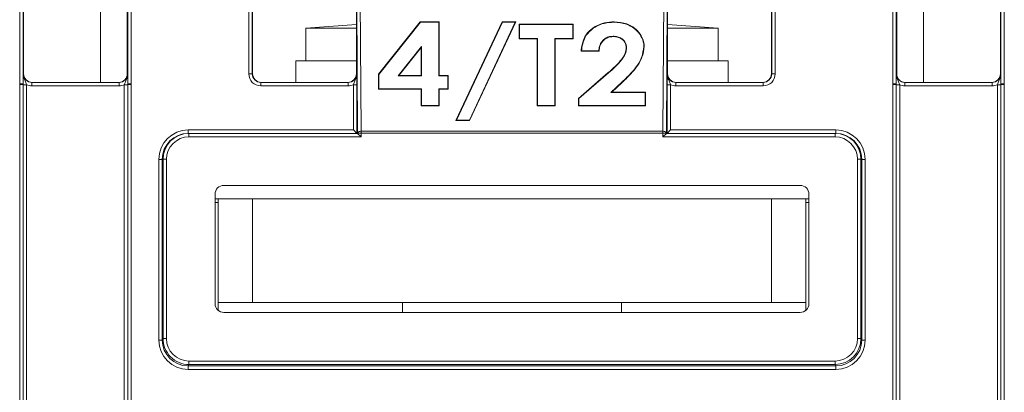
# Model space of a CAD drawing. Header units: millimetres. Extents: x 0 to 2100, y 0 to 1485.
# Tile 22 of 118: x 399 to 471, y 431 to 458. Entities that reach past the tile are written whole.
import ezdxf

# ---------------------------------------------------------------- set-up
doc = ezdxf.new("R2010")
doc.units = ezdxf.units.MM
doc.header["$LTSCALE"] = 5

msp = doc.modelspace()

# ---------------------------------------------------------------- linework, layer by layer
at = {"color": 7, "linetype": 'Continuous', "lineweight": 15}
for p, q in [((399.396, 453.506), (399.396, 460.328)), ((399.646, 460.325), (399.646, 453.504)), ((405.239, 453.603), (405.239, 460.165)), ((407.207, 453.504), (407.207, 460.325)), ((407.457, 460.328), (407.457, 453.506)), ((415.958, 454.23), (415.958, 460.328)), ((416.208, 460.325), (416.208, 454.228)), ((453.769, 454.228), (453.769, 460.325)), ((454.019, 460.328), (454.019, 454.23)), ((462.521, 453.506), (462.521, 460.328)), ((462.771, 460.325), (462.771, 453.504)), ((464.739, 460.165), (464.739, 453.603)), ((470.332, 453.504), (470.332, 460.325)), ((470.582, 460.328), (470.582, 453.506)), ((399.676, 459.54), (399.676, 454.228)), ((407.176, 459.54), (407.176, 454.228)), ((416.239, 459.54), (416.239, 454.228)), ((423.739, 454.228), (423.739, 459.54)), ((423.828, 449.93), (423.77, 459.397)), ((424.02, 459.543), (424.078, 450.075)), ((445.899, 450.075), (445.957, 459.543)), ((446.207, 459.397), (446.149, 449.93)), ((446.239, 459.54), (446.239, 454.228)), ((453.739, 454.228), (453.739, 459.54)), ((462.801, 454.228), (462.801, 459.54)), ((470.301, 454.228), (470.301, 459.54)), ((423.739, 457.805), (420.095, 457.528)), ((425.334, 454.198), (428.357, 457.983)), ((425.36, 454.188), (428.369, 457.955)), ((428.357, 457.983), (429.718, 457.983)), ((428.369, 457.955), (428.357, 457.983)), ((428.369, 457.955), (429.692, 457.955)), ((429.692, 457.955), (429.718, 457.983)), ((429.692, 457.955), (429.692, 454.082)), ((429.718, 457.983), (429.718, 454.109)), ((430.931, 450.844), (434.279, 457.983)), ((430.972, 450.869), (434.295, 457.955)), ((435.227, 457.955), (431.904, 450.869)), ((435.268, 457.983), (431.92, 450.844)), ((434.279, 457.983), (435.268, 457.983)), ((434.295, 457.955), (434.279, 457.983)), ((434.295, 457.955), (435.227, 457.955)), ((435.227, 457.955), (435.268, 457.983)), ((435.502, 457.831), (439.419, 457.831)), ((435.502, 456.767), (435.502, 457.831)), ((435.528, 457.803), (435.502, 457.831)), ((435.528, 457.803), (439.393, 457.803)), ((435.528, 456.793), (435.528, 457.803)), ((439.393, 457.803), (439.419, 457.831)), ((439.393, 457.803), (439.393, 456.793)), ((439.419, 457.831), (439.419, 456.767)), ((442.367, 457.955), (442.367, 457.983)), ((449.882, 457.528), (446.239, 457.805)), ((420.095, 457.528), (420.095, 455.178)), ((420.095, 457.528), (420.283, 457.528)), ((420.283, 457.528), (423.739, 457.528)), ((446.239, 457.528), (449.882, 457.528)), ((449.882, 455.178), (449.882, 457.528)), ((435.528, 456.793), (435.502, 456.767)), ((436.808, 456.767), (435.502, 456.767)), ((436.834, 456.793), (435.528, 456.793)), ((436.834, 456.793), (436.808, 456.767)), ((436.808, 451.907), (436.808, 456.767)), ((436.834, 451.932), (436.834, 456.793)), ((439.393, 456.793), (438.087, 456.793)), ((438.087, 456.793), (438.087, 451.932)), ((438.087, 456.793), (438.114, 456.767)), ((438.114, 456.767), (438.114, 451.907)), ((439.419, 456.767), (438.114, 456.767)), ((439.393, 456.793), (439.419, 456.767)), ((442.292, 456.945), (442.292, 456.919)), ((428.438, 456.199), (426.747, 454.082)), ((428.412, 456.126), (426.802, 454.109)), ((428.438, 456.199), (428.412, 456.126)), ((428.412, 454.109), (428.412, 456.126)), ((428.438, 454.082), (428.438, 456.199)), ((440.007, 455.881), (439.979, 455.856)), ((441.285, 455.856), (439.979, 455.856)), ((441.26, 455.881), (440.007, 455.881)), ((441.26, 455.881), (441.285, 455.856)), ((443.27, 456.13), (443.244, 456.131)), ((444.524, 456.205), (444.55, 456.206)), ((419.364, 455.178), (419.364, 453.603)), ((423.739, 455.178), (419.364, 455.178)), ((450.614, 455.178), (446.239, 455.178)), ((450.614, 453.603), (450.614, 455.178)), ((399.65, 454.228), (399.676, 454.228)), ((407.176, 454.228), (407.202, 454.228)), ((416.208, 454.228), (416.239, 454.228)), ((423.739, 454.228), (423.769, 454.228)), ((425.334, 453.122), (425.334, 454.198)), ((425.36, 454.188), (425.334, 454.198)), ((425.36, 453.147), (425.36, 454.188)), ((439.793, 452.446), (441.947, 454.312)), ((439.819, 452.433), (441.964, 454.292)), ((441.964, 454.292), (441.947, 454.312)), ((446.208, 454.228), (446.239, 454.228)), ((453.739, 454.228), (453.769, 454.228)), ((462.775, 454.228), (462.801, 454.228)), ((470.301, 454.228), (470.327, 454.228)), ((399.396, 453.446), (399.396, 453.506)), ((399.646, 453.504), (399.646, 453.444)), ((400.275, 453.355), (400.275, 453.603)), ((400.275, 453.603), (406.577, 453.603)), ((406.577, 453.355), (406.577, 453.603)), ((407.207, 453.444), (407.207, 453.504)), ((407.457, 453.506), (407.457, 453.446)), ((416.833, 453.355), (416.833, 453.603)), ((416.833, 453.603), (423.144, 453.603)), ((423.144, 453.355), (423.144, 453.603)), ((426.747, 454.082), (426.802, 454.109)), ((426.747, 454.082), (428.438, 454.082)), ((426.802, 454.109), (428.412, 454.109)), ((428.438, 454.082), (428.412, 454.109)), ((429.692, 454.082), (429.718, 454.109)), ((429.692, 454.082), (430.345, 454.082)), ((429.718, 454.109), (430.371, 454.109)), ((430.345, 454.082), (430.371, 454.109)), ((430.345, 454.082), (430.345, 453.147)), ((430.371, 454.109), (430.371, 453.122)), ((442.936, 453.621), (442.128, 452.867)), ((442.954, 453.603), (442.195, 452.894)), ((442.936, 453.621), (442.954, 453.603)), ((446.833, 453.603), (446.833, 453.355)), ((446.833, 453.603), (453.144, 453.603)), ((453.144, 453.603), (453.144, 453.355)), ((462.521, 453.446), (462.521, 453.506)), ((462.771, 453.504), (462.771, 453.444)), ((463.4, 453.355), (463.4, 453.603)), ((463.4, 453.603), (469.702, 453.603)), ((469.702, 453.355), (469.702, 453.603)), ((470.332, 453.444), (470.332, 453.504)), ((470.582, 453.506), (470.582, 453.446)), ((399.396, 429.452), (399.396, 453.446)), ((399.646, 453.444), (399.646, 429.45)), ((399.896, 453.441), (399.896, 429.448)), ((406.577, 453.355), (400.275, 453.355)), ((406.957, 429.448), (406.957, 453.441)), ((407.207, 429.45), (407.207, 453.444)), ((407.457, 453.446), (407.457, 429.452)), ((423.144, 453.355), (416.833, 453.355)), ((423.523, 450.166), (423.523, 453.441)), ((423.773, 453.444), (423.773, 449.919)), ((425.36, 453.147), (425.334, 453.122)), ((428.412, 453.122), (425.334, 453.122)), ((428.438, 453.147), (425.36, 453.147)), ((428.438, 453.147), (428.412, 453.122)), ((428.412, 451.907), (428.412, 453.122)), ((428.438, 451.932), (428.438, 453.147)), ((430.345, 453.147), (429.692, 453.147)), ((429.692, 453.147), (429.692, 451.932)), ((429.692, 453.147), (429.718, 453.122)), ((429.718, 453.122), (429.718, 451.907)), ((430.371, 453.122), (429.718, 453.122)), ((430.345, 453.147), (430.371, 453.122)), ((442.128, 452.867), (442.195, 452.894)), ((442.128, 452.867), (444.617, 452.867)), ((442.195, 452.894), (444.643, 452.894)), ((444.617, 452.867), (444.643, 452.894)), ((444.617, 452.867), (444.617, 451.932)), ((444.643, 452.894), (444.643, 451.907)), ((446.204, 449.919), (446.204, 453.444)), ((446.454, 453.441), (446.454, 450.166)), ((453.144, 453.355), (446.833, 453.355)), ((462.521, 429.452), (462.521, 453.446)), ((462.771, 453.444), (462.771, 429.45)), ((463.021, 453.441), (463.021, 429.448)), ((469.702, 453.355), (463.4, 453.355)), ((470.082, 429.448), (470.082, 453.441)), ((470.332, 429.45), (470.332, 453.444)), ((470.582, 453.446), (470.582, 429.452)), ((439.793, 451.907), (439.793, 452.446)), ((439.819, 452.433), (439.793, 452.446)), ((439.819, 451.932), (439.819, 452.433)), ((428.438, 451.932), (428.412, 451.907)), ((429.718, 451.907), (428.412, 451.907)), ((429.692, 451.932), (428.438, 451.932)), ((429.692, 451.932), (429.718, 451.907)), ((436.834, 451.932), (436.808, 451.907)), ((438.114, 451.907), (436.808, 451.907)), ((438.087, 451.932), (436.834, 451.932)), ((438.087, 451.932), (438.114, 451.907)), ((439.819, 451.932), (439.793, 451.907)), ((444.643, 451.907), (439.793, 451.907)), ((444.617, 451.932), (439.819, 451.932)), ((444.617, 451.932), (444.643, 451.907)), ((430.972, 450.869), (430.931, 450.844)), ((431.92, 450.844), (430.931, 450.844)), ((431.904, 450.869), (430.972, 450.869)), ((431.904, 450.869), (431.92, 450.844)), ((411.579, 450.166), (423.523, 450.166)), ((411.579, 450.166), (411.579, 449.919)), ((411.579, 449.919), (411.634, 449.919)), ((411.634, 449.919), (423.828, 449.919)), ((411.634, 449.919), (411.634, 449.669)), ((423.828, 449.93), (424.078, 449.93)), ((423.828, 449.919), (423.828, 449.93)), ((423.828, 449.919), (424.078, 449.669)), ((424.078, 450.075), (445.899, 450.075)), ((424.078, 450.075), (424.078, 449.93)), ((424.078, 449.93), (424.078, 449.669)), ((445.899, 449.93), (424.078, 449.93)), ((445.899, 450.075), (445.899, 449.93)), ((445.899, 449.669), (445.899, 449.93)), ((446.149, 449.93), (445.899, 449.93)), ((445.899, 449.669), (446.149, 449.919)), ((446.149, 449.93), (446.149, 449.919)), ((446.149, 449.919), (446.149, 449.919)), ((446.149, 449.919), (458.343, 449.919)), ((446.454, 450.166), (458.398, 450.166)), ((458.343, 449.669), (458.343, 449.919)), ((458.343, 449.919), (458.398, 449.919)), ((458.398, 449.919), (458.398, 450.166)), ((424.078, 449.669), (411.634, 449.669)), ((458.343, 449.669), (445.899, 449.669)), ((409.453, 434.972), (409.454, 448.042)), ((409.704, 448.044), (409.703, 434.974)), ((409.759, 448.044), (409.704, 448.044)), ((409.757, 435.081), (409.759, 448.044)), ((409.759, 448.044), (410.009, 448.044)), ((410.009, 448.044), (410.007, 435.081)), ((459.97, 435.081), (459.968, 448.044)), ((459.968, 448.044), (460.218, 448.044)), ((460.218, 448.044), (460.22, 435.081)), ((460.273, 448.044), (460.218, 448.044)), ((460.274, 434.974), (460.273, 448.044)), ((460.523, 448.042), (460.524, 434.972)), ((455.828, 446.155), (414.149, 446.155)), ((413.524, 445.53), (413.524, 437.601)), ((413.739, 445.178), (413.524, 445.178)), ((413.739, 444.928), (413.524, 444.928)), ((413.739, 437.678), (413.739, 445.178)), ((413.739, 445.178), (416.239, 445.178)), ((416.239, 445.178), (416.239, 437.678)), ((453.739, 445.178), (416.239, 445.178)), ((453.739, 437.678), (453.739, 445.178)), ((453.739, 445.178), (456.239, 445.178)), ((456.239, 445.178), (456.239, 437.678)), ((456.453, 445.178), (456.239, 445.178)), ((456.453, 444.928), (456.239, 444.928)), ((456.453, 437.601), (456.453, 445.53)), ((416.239, 437.678), (413.739, 437.678)), ((413.739, 437.13), (413.739, 437.678)), ((453.739, 437.678), (416.239, 437.678)), ((427.082, 437.678), (427.082, 436.976)), ((442.895, 436.976), (442.895, 437.678)), ((456.239, 437.678), (453.739, 437.678)), ((456.239, 437.13), (456.239, 437.678)), ((414.149, 436.976), (455.828, 436.976)), ((409.703, 434.974), (409.757, 435.081)), ((410.007, 435.081), (409.757, 435.081)), ((459.97, 435.081), (460.22, 435.081)), ((460.22, 435.081), (460.274, 434.974)), ((411.632, 433.206), (411.578, 433.099)), ((411.578, 433.099), (458.399, 433.099)), ((411.578, 433.099), (411.578, 432.847)), ((458.399, 432.847), (411.578, 432.847)), ((411.632, 433.456), (411.632, 433.206)), ((411.632, 433.456), (458.346, 433.456)), ((458.346, 433.206), (411.632, 433.206)), ((458.346, 433.456), (458.346, 433.206)), ((458.399, 433.099), (458.346, 433.206)), ((458.399, 433.099), (458.399, 432.847))]:
    msp.add_line(p, q, dxfattribs=at)
at = {"color": 7, "linetype": 'Continuous', "lineweight": 15, "flags": 128}
for points in [[(423.828, 449.93), (423.833, 449.958), (423.848, 449.986), (423.871, 450.011), (423.902, 450.033), (423.94, 450.051), (423.983, 450.064), (424.029, 450.072), (424.078, 450.075)], [(445.899, 450.075), (445.948, 450.072), (445.994, 450.064), (446.037, 450.051), (446.075, 450.033), (446.106, 450.011), (446.13, 449.986), (446.144, 449.958), (446.149, 449.93)]]:
    msp.add_lwpolyline(points, dxfattribs=at)
at = {"color": 7, "linetype": 'Continuous', "lineweight": 15}
for centre, radius, start, end in [((416.02, 446.919), 7.311, 88.52467, 90.48406), ((453.957, 446.919), 7.311, 89.51594, 91.47533), ((399.457, 446.195), 7.311, 88.52467, 90.48406), ((407.395, 446.195), 7.311, 89.51594, 91.47533), ((462.582, 446.195), 7.311, 88.52467, 90.48406), ((470.52, 446.195), 7.311, 89.51594, 91.47533), ((399.457, 446.038), 7.408, 88.54048, 90.47395), ((399.834, 460.849), 7.408, 268.54048, 270.47395), ((407.018, 460.849), 7.408, 269.52605, 271.45952), ((407.395, 446.038), 7.408, 89.52605, 91.45952), ((423.585, 460.752), 7.311, 269.51594, 271.47533), ((446.392, 460.752), 7.311, 268.52467, 270.48406), ((462.582, 446.038), 7.408, 88.54048, 90.47395), ((462.959, 460.849), 7.408, 268.54048, 270.47395), ((470.143, 460.849), 7.408, 269.52605, 271.45952), ((470.52, 446.038), 7.408, 89.52605, 91.45952), ((409.517, 455.352), 7.311, 269.51158, 271.47097), ((460.461, 455.352), 7.311, 268.52903, 270.48842), ((409.516, 442.282), 7.311, 269.51158, 271.47097), ((460.462, 442.282), 7.311, 268.52903, 270.48842)]:
    msp.add_arc(centre, radius, start, end, dxfattribs=at)
for centre, major_axis, ratio, start_param, end_param in [((400.275, 454.228), (0.549, 0.3), 0.999873, 2.641898, 4.212618), ((400.301, 454.228), (0.532, 0.329), 0.999915, 2.588064, 4.158784), ((406.551, 454.228), (0.532, -0.329), 0.999915, 5.265994, 6.836714), ((406.577, 454.228), (0.549, -0.3), 0.999873, 5.21216, 6.78288), ((416.833, 454.23), (0.744, 0.46), 0.999915, 2.588064, 4.158784), ((416.833, 454.228), (0.549, 0.3), 0.999873, 2.641898, 4.212618), ((416.864, 454.228), (0.532, 0.329), 0.999915, 2.588064, 4.158784), ((423.114, 454.228), (0.532, -0.329), 0.999915, 5.265994, 6.836714), ((423.144, 454.228), (0.549, -0.3), 0.999873, 5.21216, 6.78288), ((446.833, 454.228), (0.549, 0.3), 0.999873, 2.641898, 4.212618), ((446.864, 454.228), (0.532, 0.329), 0.999915, 2.588064, 4.158784), ((453.114, 454.228), (0.532, -0.329), 0.999915, 5.265994, 6.836714), ((453.144, 454.23), (0.744, -0.46), 0.999915, 5.265994, 6.836714), ((453.144, 454.228), (0.549, -0.3), 0.999873, 5.21216, 6.78288), ((463.4, 454.228), (0.549, 0.3), 0.999873, 2.641898, 4.212618), ((469.676, 454.228), (0.532, -0.329), 0.999915, 5.265994, 6.836714), ((469.702, 454.228), (0.549, -0.3), 0.999873, 5.21216, 6.78288), ((400.275, 454.23), (0.744, 0.46), 0.999915, 3.710423, 4.158784), ((406.577, 454.23), (0.744, -0.46), 0.999915, 5.265994, 5.714355), ((423.144, 454.23), (0.744, -0.46), 0.999915, 5.265994, 5.714355), ((446.833, 454.23), (0.744, 0.46), 0.999915, 3.710423, 4.158784), ((463.4, 454.23), (0.744, 0.46), 0.999915, 3.710423, 4.158784), ((469.702, 454.23), (0.744, -0.46), 0.999915, 5.265994, 5.714355), ((411.579, 448.041), (1.808, -1.117), 0.999915, 2.124416, 3.69506), ((411.579, 448.044), (1.617, -0.949), 0.999901, 2.101449, 3.672093), ((411.634, 448.044), (1.875, 0), 0.999972, 1.570796, 3.14144), ((423.523, 450.169), (-0.25, 0.25), 0.004363, 1.57516, 3.137229), ((423.828, 449.669), (0, 0.25), 0.008727, 6.27446, 6.283186), ((446.454, 450.169), (0.25, 0.25), 0.004363, 3.145956, 4.708026), ((458.343, 448.044), (1.875, 0), 0.999972, 0.000152, 1.570796), ((458.398, 448.041), (1.808, 1.117), 0.999915, 5.729718, 7.300362), ((458.398, 448.044), (1.617, 0.949), 0.999901, 5.752685, 7.323329), ((411.634, 448.044), (-1.625, 0), 0.999962, 4.712389, 6.283033), ((458.343, 448.044), (1.625, 0), 0.999962, 0.000152, 1.570796), ((414.149, 445.53), (0.625, 0), 0.999962, 1.570796, 3.141593), ((455.828, 445.53), (-0.625, 0), 0.999962, 3.141593, 4.712389), ((414.149, 437.601), (0.28, 0.559), 0.99981, 2.034505, 3.605149), ((455.828, 437.601), (-0.28, 0.559), 0.99981, 2.678036, 4.24868), ((411.578, 434.972), (1.808, 1.117), 0.999915, 2.588003, 4.158799), ((411.578, 434.974), (1.484, 1.146), 0.99989, 2.48427, 4.055066), ((411.632, 435.081), (0.839, 1.677), 0.99986, 2.034413, 3.60521), ((411.632, 435.081), (-0.727, -1.454), 0.99981, 5.176006, 6.746802), ((458.345, 435.081), (0.727, -1.454), 0.99981, 5.819568, 7.390364), ((458.345, 435.081), (-0.839, 1.677), 0.99986, 2.677976, 4.248772), ((458.399, 434.974), (1.484, -1.146), 0.99989, 5.369712, 6.940508), ((458.399, 434.972), (1.808, -1.117), 0.999915, 5.265979, 6.836775)]:
    msp.add_ellipse(centre, major_axis=major_axis, ratio=ratio, start_param=start_param, end_param=end_param, dxfattribs=at)
for points, knots in [([(439.979, 455.856), (440.032, 456.218), (440.117, 456.793), (440.67, 457.455), (441.295, 457.829), (441.899, 457.971), (442.254, 457.98), (442.367, 457.983)], [0, 0, 0, 0, 0.3347707, 0.53203, 0.7298428, 0.914179, 1, 1, 1, 1]), ([(440.007, 455.881), (440.059, 456.222), (440.143, 456.774), (440.673, 457.422), (441.29, 457.798), (441.893, 457.943), (442.25, 457.952), (442.367, 457.955)], [0, 0, 0, 0, 0.322298, 0.522508, 0.723266, 0.909484, 1, 1, 1, 1]), ([(442.367, 457.983), (442.683, 457.957), (443.224, 457.914), (443.869, 457.555), (444.285, 457.105), (444.518, 456.636), (444.541, 456.322), (444.55, 456.206)], [0, 0, 0, 0, 0.2737286, 0.4684849, 0.6628311, 0.8751654, 1, 1, 1, 1]), ([(442.367, 457.955), (442.679, 457.93), (443.214, 457.888), (443.851, 457.534), (444.262, 457.09), (444.492, 456.628), (444.515, 456.319), (444.524, 456.205)], [0, 0, 0, 0, 0.2743398, 0.4691619, 0.6635802, 0.8756758, 1, 1, 1, 1]), ([(442.292, 456.945), (442.183, 456.936), (441.963, 456.92), (441.662, 456.757), (441.413, 456.495), (441.289, 456.181), (441.268, 455.965), (441.26, 455.881)], [0, 0, 0, 0, 0.17673, 0.355165, 0.567599, 0.832159, 1, 1, 1, 1]), ([(442.292, 456.919), (442.186, 456.911), (441.972, 456.895), (441.68, 456.738), (441.436, 456.483), (441.311, 456.168), (441.293, 455.948), (441.285, 455.856)], [0, 0, 0, 0, 0.172737, 0.347158, 0.55586, 0.81514, 1, 1, 1, 1]), ([(443.27, 456.13), (443.255, 456.256), (443.228, 456.467), (443.019, 456.715), (442.767, 456.873), (442.508, 456.937), (442.347, 456.943), (442.292, 456.945)], [0, 0, 0, 0, 0.292191, 0.491797, 0.691096, 0.894867, 1, 1, 1, 1]), ([(443.244, 456.131), (443.23, 456.25), (443.205, 456.452), (443.006, 456.692), (442.763, 456.847), (442.508, 456.911), (442.349, 456.917), (442.292, 456.919)], [0, 0, 0, 0, 0.285544, 0.484704, 0.683539, 0.888154, 1, 1, 1, 1]), ([(441.947, 454.312), (442.122, 454.467), (442.474, 454.776), (442.942, 455.281), (443.211, 455.754), (443.237, 456.049), (443.244, 456.131)], [0, 0, 0, 0, 0.293668, 0.587784, 0.884702, 1, 1, 1, 1]), ([(441.964, 454.292), (442.14, 454.446), (442.491, 454.755), (442.959, 455.26), (443.234, 455.738), (443.262, 456.04), (443.27, 456.13)], [0, 0, 0, 0, 0.290757, 0.581949, 0.875812, 1, 1, 1, 1]), ([(444.524, 456.205), (444.485, 455.939), (444.387, 455.267), (443.747, 454.401), (443.181, 453.857), (442.936, 453.621)], [0, 0, 0, 0, 0.2707882, 0.6844985, 1, 1, 1, 1]), ([(444.55, 456.206), (444.512, 455.94), (444.415, 455.267), (443.775, 454.393), (443.203, 453.843), (442.954, 453.603)], [0, 0, 0, 0, 0.26879, 0.68114, 1, 1, 1, 1]), ([(399.646, 453.504), (399.646, 453.568), (399.646, 453.732), (399.647, 453.956), (399.649, 454.116), (399.65, 454.203), (399.65, 454.227), (399.65, 454.228)], [0, 0, 0, 0, 0.217183, 0.553026, 0.876986, 0.994449, 1, 1, 1, 1]), ([(399.65, 454.228), (399.65, 454.226), (399.65, 454.186), (399.659, 454.049), (399.722, 453.839), (399.826, 453.631), (399.875, 453.496), (399.896, 453.441)], [0, 0, 0, 0, 0.006601, 0.146171, 0.501239, 0.799231, 1, 1, 1, 1]), ([(406.957, 453.441), (406.977, 453.496), (407.026, 453.631), (407.13, 453.839), (407.193, 454.049), (407.202, 454.186), (407.202, 454.226), (407.202, 454.228)], [0, 0, 0, 0, 0.200769, 0.498761, 0.853829, 0.993399, 1, 1, 1, 1]), ([(407.202, 454.228), (407.202, 454.227), (407.202, 454.203), (407.203, 454.116), (407.205, 453.956), (407.206, 453.732), (407.206, 453.568), (407.207, 453.504)], [0, 0, 0, 0, 0.005551, 0.123014, 0.446974, 0.782817, 1, 1, 1, 1]), ([(423.523, 453.441), (423.543, 453.496), (423.593, 453.631), (423.697, 453.839), (423.76, 454.049), (423.769, 454.186), (423.769, 454.226), (423.769, 454.228)], [0, 0, 0, 0, 0.200769, 0.498761, 0.853829, 0.993399, 1, 1, 1, 1]), ([(423.769, 454.228), (423.769, 454.227), (423.769, 454.203), (423.77, 454.116), (423.772, 453.956), (423.773, 453.715), (423.773, 453.529), (423.773, 453.444)], [0, 0, 0, 0, 0.0052084, 0.1154306, 0.4194188, 0.7345585, 1, 1, 1, 1]), ([(446.204, 453.444), (446.204, 453.529), (446.204, 453.715), (446.205, 453.956), (446.207, 454.116), (446.208, 454.203), (446.208, 454.227), (446.208, 454.228)], [0, 0, 0, 0, 0.2654415, 0.5805812, 0.8845694, 0.9947916, 1, 1, 1, 1]), ([(446.208, 454.228), (446.208, 454.226), (446.208, 454.186), (446.217, 454.049), (446.28, 453.839), (446.384, 453.631), (446.434, 453.496), (446.454, 453.441)], [0, 0, 0, 0, 0.006601, 0.146171, 0.501239, 0.799231, 1, 1, 1, 1]), ([(462.771, 453.504), (462.771, 453.568), (462.771, 453.732), (462.772, 453.956), (462.774, 454.116), (462.775, 454.203), (462.775, 454.227), (462.775, 454.228)], [0, 0, 0, 0, 0.217183, 0.553026, 0.876986, 0.994449, 1, 1, 1, 1]), ([(462.775, 454.228), (462.775, 454.226), (462.775, 454.186), (462.784, 454.049), (462.847, 453.839), (462.951, 453.631), (463, 453.496), (463.021, 453.441)], [0, 0, 0, 0, 0.0066012, 0.1461709, 0.5012392, 0.7992313, 1, 1, 1, 1]), ([(463.421, 453.603), (463.341, 453.612), (463.179, 453.632), (462.974, 453.775), (462.829, 453.982), (462.81, 454.146), (462.801, 454.228)], [0, 0, 0, 0, 0.245899, 0.497266, 0.748633, 1, 1, 1, 1]), ([(470.082, 453.441), (470.102, 453.496), (470.151, 453.631), (470.255, 453.839), (470.318, 454.049), (470.327, 454.186), (470.327, 454.226), (470.327, 454.228)], [0, 0, 0, 0, 0.200769, 0.498761, 0.853829, 0.993399, 1, 1, 1, 1]), ([(470.327, 454.228), (470.327, 454.227), (470.327, 454.203), (470.328, 454.116), (470.33, 453.956), (470.331, 453.732), (470.331, 453.568), (470.332, 453.504)], [0, 0, 0, 0, 0.0055506, 0.1230141, 0.4469737, 0.7828174, 1, 1, 1, 1])]:
    msp.add_open_spline(points, degree=3, knots=knots, dxfattribs=at)

doc.saveas('drawing.dxf')
